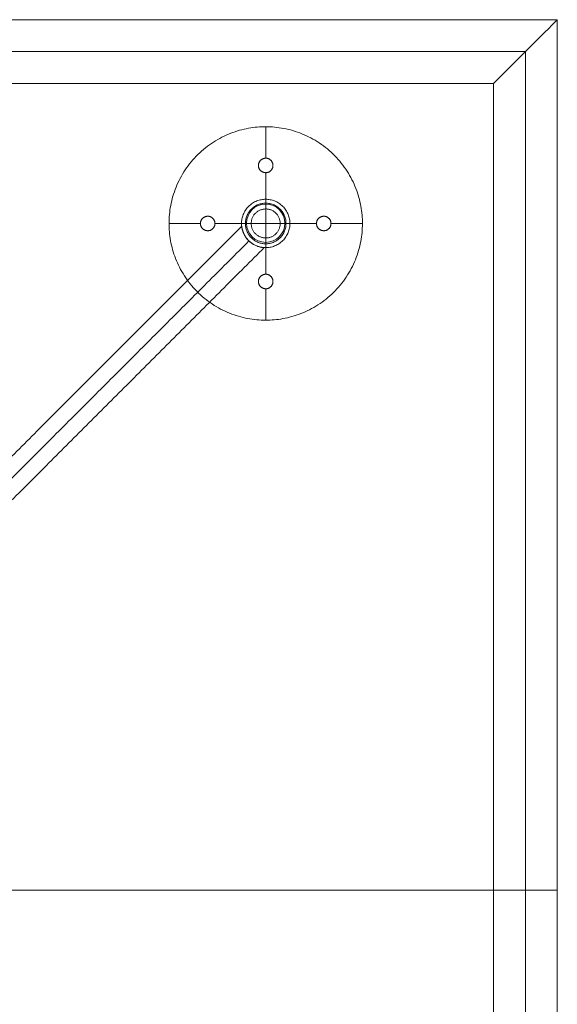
# Model space of a CAD drawing. Header units: millimetres. Extents: x -10783 to -8683, y 276 to 1176.
# Tile 8 of 8: x -8961 to -8683, y 667 to 1176. Entities that reach past the tile are written whole.
import ezdxf

# ---------------------------------------------------------------- set-up
doc = ezdxf.new("R2010")
doc.units = ezdxf.units.MM
doc.header["$MEASUREMENT"] = 0
doc.layers.add('Default', color=7, linetype='Continuous', lineweight=18, true_color=0x000000)

msp = doc.modelspace()

# ---------------------------------------------------------------- linework, layer by layer
at = {"layer": 'Default'}
for p, q in [((-8683.32, 1175.69, 930.81), (-10783.32, 1175.69, 930.81)), ((-8683.32, 275.69, 930.81), (-8683.32, 1175.69, 930.81)), ((-8716.32, 1142.69, 905.81), (-10750.32, 1142.69, 905.81)), ((-8716.32, 308.69, 905.81), (-8716.32, 1142.69, 905.81)), ((-8836.23, 1120.31, 905.98), (-8836.23, 1120.31, 909.48)), ((-8834.09, 1104.1, 905.98), (-8834.09, 1120.35, 905.98)), ((-8834.09, 1104.1, 909.48), (-8834.09, 1120.35, 909.48)), ((-8837.84, 1100.35, 905.98), (-8837.84, 1100.35, 909.48)), ((-8834.09, 1104.1, 905.98), (-8834.09, 1104.1, 909.48)), ((-8830.34, 1100.35, 905.98), (-8830.34, 1100.35, 909.48)), ((-8834.09, 1082.85, 905.98), (-8834.09, 1096.6, 905.98)), ((-8834.09, 1096.6, 905.98), (-8834.09, 1096.6, 909.48)), ((-8834.09, 1082.85, 909.48), (-8834.09, 1096.6, 909.48)), ((-8834.09, 1057.85, 205.98), (-8834.09, 1082.85, 205.98)), ((-8834.09, 1077.85, 199.98), (-8834.09, 1082.85, 199.98)), ((-8834.09, 1077.85, 198.98), (-8834.09, 1082.85, 198.98)), ((-8834.09, 1057.85, 192.98), (-8834.09, 1082.85, 192.98)), ((-8834.09, 1080.85, 909.48), (-8834.09, 1082.85, 909.48)), ((-8834.09, 1080.85, 205.98), (-8834.09, 1082.85, 205.98)), ((-8864.09, 1074.1, 905.98), (-8864.09, 1074.1, 909.48)), ((-8804.09, 1074.1, 905.98), (-8804.09, 1074.1, 909.48)), ((-8884.09, 1070.35, 905.98), (-8867.84, 1070.35, 905.98)), ((-8884.09, 1070.35, 909.48), (-8867.84, 1070.35, 909.48)), ((-8867.84, 1070.35, 905.98), (-8867.84, 1070.35, 909.48)), ((-8860.34, 1070.35, 905.98), (-8846.59, 1070.35, 905.98)), ((-8860.34, 1070.35, 905.98), (-8860.34, 1070.35, 909.48)), ((-8860.34, 1070.35, 909.48), (-8846.59, 1070.35, 909.48)), ((-8846.59, 1070.35, 205.98), (-8821.59, 1070.35, 205.98)), ((-8846.59, 1070.35, 199.98), (-8841.59, 1070.35, 199.98)), ((-8846.59, 1070.35, 198.98), (-8841.59, 1070.35, 198.98)), ((-8846.59, 1070.35, 192.98), (-8821.59, 1070.35, 192.98)), ((-8846.59, 1070.35, 909.48), (-8844.59, 1070.35, 909.48)), ((-8846.59, 1070.35, 205.98), (-8844.59, 1070.35, 205.98)), ((-8826.59, 1070.35, 199.98), (-8821.59, 1070.35, 199.98)), ((-8826.59, 1070.35, 198.98), (-8821.59, 1070.35, 198.98)), ((-8823.59, 1070.35, 909.48), (-8821.59, 1070.35, 909.48)), ((-8823.59, 1070.35, 205.98), (-8821.59, 1070.35, 205.98)), ((-8821.59, 1070.35, 905.98), (-8807.84, 1070.35, 905.98)), ((-8821.59, 1070.35, 909.48), (-8807.84, 1070.35, 909.48)), ((-8807.84, 1070.35, 905.98), (-8807.84, 1070.35, 909.48)), ((-8800.34, 1070.35, 905.98), (-8784.09, 1070.35, 905.98)), ((-8800.34, 1070.35, 905.98), (-8800.34, 1070.35, 909.48)), ((-8800.34, 1070.35, 909.48), (-8784.09, 1070.35, 909.48)), ((-8784.13, 1072.5, 905.98), (-8784.13, 1072.5, 909.48)), ((-8884.04, 1068.2, 905.98), (-8884.04, 1068.2, 909.48)), ((-8864.09, 1066.6, 905.98), (-8864.09, 1066.6, 909.48)), ((-8804.09, 1066.6, 905.98), (-8804.09, 1066.6, 909.48)), ((-8834.09, 1057.85, 199.98), (-8834.09, 1062.85, 199.98)), ((-8834.09, 1057.85, 198.98), (-8834.09, 1062.85, 198.98)), ((-8834.09, 1057.85, 909.48), (-8834.09, 1059.85, 909.48)), ((-8834.09, 1057.85, 205.98), (-8834.09, 1059.85, 205.98)), ((-8834.09, 1044.1, 905.98), (-8834.09, 1057.85, 905.98)), ((-8834.09, 1044.1, 909.48), (-8834.09, 1057.85, 909.48)), ((-8834.09, 1044.1, 905.98), (-8834.09, 1044.1, 909.48)), ((-8837.84, 1040.35, 905.98), (-8837.84, 1040.35, 909.48)), ((-8830.34, 1040.35, 905.98), (-8830.34, 1040.35, 909.48)), ((-8834.09, 1020.35, 905.98), (-8834.09, 1036.6, 905.98)), ((-8834.09, 1036.6, 905.98), (-8834.09, 1036.6, 909.48)), ((-8834.09, 1020.35, 909.48), (-8834.09, 1036.6, 909.48)), ((-8831.94, 1020.4, 905.98), (-8831.94, 1020.4, 909.48)), ((-10783.32, 725.69, 930.81), (-8683.32, 725.69, 930.81)), ((-10750.32, 725.69, 905.81), (-8716.32, 725.69, 905.81))]:
    msp.add_line(p, q, dxfattribs=at)
msp.add_lwpolyline([(-10783.32, 275.69), (-8683.32, 275.69), (-8683.32, 1175.69), (-10783.32, 1175.69)], close=True, dxfattribs=at)
msp.add_circle((-8834.09, 1070.49, 909.49), 9.91, dxfattribs=at)
for points, degree in [([(-8683.32, 1175.69, 930.81), (-9383.3, 1175.69, 930.81), (-10083.33, 1175.69, 930.81), (-10783.32, 1175.69, 930.81)], 3), ([(-8683.32, 1175.69, 924.81), (-9383.3, 1175.69, 924.81), (-10083.33, 1175.69, 924.81), (-10783.32, 1175.69, 924.81)], 3), ([(-8683.32, 1175.69, 927.81), (-9383.3, 1175.69, 927.81), (-10083.33, 1175.69, 927.81), (-10783.32, 1175.69, 927.81)], 3), ([(-8683.32, 275.69, 930.81), (-8683.32, 575.71, 930.81), (-8683.32, 875.67, 930.81), (-8683.32, 1175.69, 930.81)], 3), ([(-8683.32, 275.69, 924.81), (-8683.32, 575.71, 924.81), (-8683.32, 875.67, 924.81), (-8683.32, 1175.69, 924.81)], 3), ([(-8683.32, 275.69, 927.81), (-8683.32, 575.71, 927.81), (-8683.32, 875.67, 927.81), (-8683.32, 1175.69, 927.81)], 3), ([(-8683.32, 1175.69, 930.81), (-8683.32, 1175.69, 927.81), (-8683.32, 1175.69, 924.81)], 2), ([(-8683.32, 1175.69, 924.81), (-8683.32, 1175.69, 924.81), (-8683.32, 1175.69, 924.81)], 2), ([(-8683.32, 1175.69, 930.81), (-8683.32, 1175.69, 927.81), (-8683.32, 1175.69, 924.81)], 2), ([(-8683.32, 1175.69, 924.81), (-8683.32, 1175.69, 924.81), (-8683.32, 1175.69, 924.81)], 2), ([(-8699.82, 1159.19, 915.31), (-9388.8, 1159.19, 915.31), (-10077.83, 1159.19, 915.31), (-10766.82, 1159.19, 915.31)], 3), ([(-8699.82, 292.19, 915.31), (-8699.82, 581.2, 915.31), (-8699.82, 870.17, 915.31), (-8699.82, 1159.19, 915.31)], 3), ([(-8716.32, 1142.69, 905.81), (-9394.31, 1142.69, 905.81), (-10072.33, 1142.69, 905.81), (-10750.32, 1142.69, 905.81)], 3), ([(-8716.32, 308.69, 905.81), (-8716.32, 586.7, 905.81), (-8716.32, 864.67, 905.81), (-8716.32, 1142.69, 905.81)], 3), ([(-8834.09, 1082.85, 205.98), (-8834.09, 1082.85, 202.98), (-8834.09, 1082.85, 199.98)], 2), ([(-8834.09, 1082.85, 198.98), (-8834.09, 1082.85, 195.98), (-8834.09, 1082.85, 192.98)], 2), ([(-8834.09, 1082.85, 905.98), (-8834.09, 1082.85, 555.98), (-8834.09, 1082.85, 205.98)], 2), ([(-8834.09, 1080.85, 909.48), (-8834.09, 1080.85, 557.73), (-8834.09, 1080.85, 205.98)], 2), ([(-8834.09, 1077.85, 198.98), (-8834.09, 1077.85, 199.48), (-8834.09, 1077.85, 199.98)], 2), ([(-8846.5, 1068.88, 711.45), (-9011.86, 903.52, 711.55), (-9177.22, 738.16, 711.65)], 2), ([(-8846.59, 1070.35, 205.98), (-8846.59, 1070.35, 202.98), (-8846.59, 1070.35, 199.98)], 2), ([(-8846.59, 1070.35, 198.98), (-8846.59, 1070.35, 195.98), (-8846.59, 1070.35, 192.98)], 2), ([(-8846.59, 1070.35, 905.98), (-8846.59, 1070.35, 555.98), (-8846.59, 1070.35, 205.98)], 2), ([(-8844.59, 1070.35, 909.48), (-8844.59, 1070.35, 557.73), (-8844.59, 1070.35, 205.98)], 2), ([(-8841.59, 1070.35, 198.98), (-8841.59, 1070.35, 199.48), (-8841.59, 1070.35, 199.98)], 2), ([(-8826.59, 1070.35, 198.98), (-8826.59, 1070.35, 199.48), (-8826.59, 1070.35, 199.98)], 2), ([(-8823.59, 1070.35, 909.48), (-8823.59, 1070.35, 557.73), (-8823.59, 1070.35, 205.98)], 2), ([(-8821.59, 1070.35, 205.98), (-8821.59, 1070.35, 202.98), (-8821.59, 1070.35, 199.98)], 2), ([(-8821.59, 1070.35, 198.98), (-8821.59, 1070.35, 195.98), (-8821.59, 1070.35, 192.98)], 2), ([(-8821.59, 1070.35, 905.98), (-8821.59, 1070.35, 555.98), (-8821.59, 1070.35, 205.98)], 2), ([(-8842.74, 1061.33, 703.45), (-9006.22, 897.84, 703.55), (-9169.71, 734.36, 703.65)], 2), ([(-8842.74, 1061.33, 719.45), (-9006.22, 897.84, 719.55), (-9169.71, 734.36, 719.65)], 2), ([(-8834.09, 1062.85, 198.98), (-8834.09, 1062.85, 199.48), (-8834.09, 1062.85, 199.98)], 2), ([(-8834.09, 1059.85, 909.48), (-8834.09, 1059.85, 557.73), (-8834.09, 1059.85, 205.98)], 2), ([(-8834.87, 1057.88, 711.45), (-9000.58, 892.17, 711.55), (-9166.29, 726.46, 711.66)], 2), ([(-8834.09, 1057.85, 205.98), (-8834.09, 1057.85, 202.98), (-8834.09, 1057.85, 199.98)], 2), ([(-8834.09, 1057.85, 198.98), (-8834.09, 1057.85, 195.98), (-8834.09, 1057.85, 192.98)], 2), ([(-8834.09, 1057.85, 905.98), (-8834.09, 1057.85, 555.98), (-8834.09, 1057.85, 205.98)], 2), ([(-8834.82, 393.5, 632.3), (-9000.56, 559.24, 632.4), (-9166.3, 724.98, 632.5)], 2), ([(-8846.49, 382.55, 632.3), (-9011.89, 547.95, 632.4), (-9177.28, 713.34, 632.5)], 2), ([(-8842.7, 390.08, 640.3), (-9006.22, 553.59, 640.4), (-9169.74, 717.11, 640.5)], 2), ([(-8842.7, 390.08, 624.3), (-9006.22, 553.59, 624.4), (-9169.74, 717.11, 624.5)], 2)]:
    msp.add_open_spline(points, degree=degree, dxfattribs=at)
for points, knots in [([(-8683.32, 1175.69, 924.81), (-8686.07, 1172.94, 923.22), (-8690.19, 1168.81, 920.85), (-8695.69, 1163.31, 917.68), (-8699.82, 1159.19, 915.31), (-8703.94, 1155.06, 912.93), (-8709.44, 1149.56, 909.77), (-8713.57, 1145.44, 907.39), (-8716.32, 1142.69, 905.81)], [6, 6, 6, 6, 18.597123, 24.895684, 31.194246, 37.492807, 43.791369, 56.388492, 56.388492, 56.388492, 56.388492]), ([(-8683.32, 1175.69, 930.81), (-8683.32, 1175.69, 930.31), (-8683.32, 1175.69, 929.56), (-8683.32, 1175.69, 928.56), (-8683.32, 1175.69, 927.81), (-8683.32, 1175.69, 927.06), (-8683.32, 1175.69, 926.06), (-8683.32, 1175.69, 925.31), (-8683.32, 1175.69, 924.81)], [0, 0, 0, 0, 1.5, 2.25, 3, 3.75, 4.5, 6, 6, 6, 6]), ([(-8846.5, 1068.88, 711.45), (-8846.5, 1068.88, 711.51), (-8846.5, 1068.88, 711.58), (-8846.5, 1068.87, 711.72), (-8846.5, 1068.87, 711.79), (-8846.5, 1068.86, 712), (-8846.49, 1068.84, 712.14), (-8846.49, 1068.79, 712.55), (-8846.48, 1068.74, 712.82), (-8846.45, 1068.54, 713.59), (-8846.43, 1068.34, 714.08), (-8846.29, 1067.63, 715.51), (-8846.14, 1066.96, 716.37), (-8845.75, 1065.83, 717.45), (-8845.58, 1065.42, 717.79), (-8845.19, 1064.6, 718.36), (-8844.97, 1064.19, 718.61), (-8844.46, 1063.36, 719.01), (-8844.17, 1062.95, 719.17), (-8843.51, 1062.12, 719.39), (-8843.14, 1061.71, 719.45), (-8842.74, 1061.33, 719.45), (-8842.34, 1060.95, 719.45), (-8841.93, 1060.6, 719.39), (-8841.07, 1059.97, 719.17), (-8840.63, 1059.69, 719.01), (-8839.75, 1059.2, 718.6), (-8839.32, 1058.99, 718.35), (-8838.47, 1058.64, 717.78), (-8838.06, 1058.49, 717.45), (-8837.48, 1058.32, 716.91), (-8837.29, 1058.27, 716.72), (-8836.92, 1058.18, 716.33), (-8836.75, 1058.14, 716.13), (-8836.41, 1058.07, 715.71), (-8836.26, 1058.04, 715.49), (-8835.96, 1057.99, 715.04), (-8835.82, 1057.97, 714.81), (-8835.44, 1057.92, 714.09), (-8835.23, 1057.9, 713.58), (-8835.02, 1057.89, 712.8), (-8834.97, 1057.88, 712.53), (-8834.91, 1057.88, 712.12), (-8834.9, 1057.88, 711.99), (-8834.88, 1057.88, 711.79), (-8834.88, 1057.88, 711.72), (-8834.88, 1057.88, 711.58), (-8834.87, 1057.88, 711.51), (-8834.87, 1057.88, 711.45), (-8834.87, 1057.88, 711.38), (-8834.88, 1057.88, 711.31), (-8834.88, 1057.88, 711.17), (-8834.88, 1057.88, 711.1), (-8834.9, 1057.88, 710.89), (-8834.91, 1057.88, 710.75), (-8834.97, 1057.88, 710.33), (-8835.03, 1057.89, 710.06), (-8835.24, 1057.91, 709.28), (-8835.45, 1057.92, 708.79), (-8836.2, 1058.02, 707.37), (-8836.9, 1058.15, 706.52), (-8838.07, 1058.5, 705.44), (-8838.49, 1058.64, 705.1), (-8839.34, 1059, 704.53), (-8839.76, 1059.2, 704.29), (-8840.62, 1059.68, 703.88), (-8841.05, 1059.96, 703.73), (-8841.91, 1060.59, 703.51), (-8842.33, 1060.94, 703.45), (-8842.74, 1061.33, 703.45), (-8843.13, 1061.7, 703.45), (-8843.49, 1062.1, 703.5), (-8844.15, 1062.93, 703.72), (-8844.45, 1063.35, 703.88), (-8844.98, 1064.2, 704.29), (-8845.2, 1064.62, 704.54), (-8845.59, 1065.44, 705.12), (-8845.75, 1065.84, 705.45), (-8845.95, 1066.4, 705.99), (-8846, 1066.58, 706.18), (-8846.11, 1066.93, 706.57), (-8846.16, 1067.1, 706.77), (-8846.24, 1067.42, 707.2), (-8846.27, 1067.57, 707.42), (-8846.33, 1067.86, 707.87), (-8846.36, 1067.99, 708.1), (-8846.43, 1068.35, 708.82), (-8846.45, 1068.54, 709.32), (-8846.48, 1068.74, 710.11), (-8846.49, 1068.8, 710.37), (-8846.49, 1068.85, 710.77), (-8846.5, 1068.86, 710.91), (-8846.5, 1068.87, 711.11), (-8846.5, 1068.88, 711.18), (-8846.5, 1068.88, 711.31), (-8846.5, 1068.88, 711.38), (-8846.5, 1068.88, 711.45)], [0, 0, 0, 0, 0.207458, 0.207458, 0.414915, 0.414915, 0.829915, 0.829915, 1.660417, 1.660417, 3.24156, 3.24156, 6.464697, 6.464697, 8.117273, 8.117273, 9.703427, 9.703427, 11.287802, 11.287802, 12.955099, 12.955099, 12.955099, 14.589685, 14.589685, 16.222757, 16.222757, 17.85055, 17.85055, 19.477009, 19.477009, 20.289901, 20.289901, 21.102752, 21.102752, 21.915737, 21.915737, 22.728799, 22.728799, 24.363081, 24.363081, 25.180266, 25.180266, 25.58859, 25.58859, 25.792705, 25.792705, 25.99682, 25.99682, 25.99682, 26.20646, 26.20646, 26.4161, 26.4161, 26.835483, 26.835483, 27.674815, 27.674815, 29.268169, 29.268169, 32.515346, 32.515346, 34.179107, 34.179107, 35.777989, 35.777989, 37.374924, 37.374924, 39.054246, 39.054246, 39.054246, 40.676549, 40.676549, 42.297525, 42.297525, 43.913492, 43.913492, 45.52813, 45.52813, 46.334112, 46.334112, 47.140067, 47.140067, 47.946149, 47.946149, 48.752313, 48.752313, 50.371681, 50.371681, 51.181147, 51.181147, 51.585641, 51.585641, 51.787848, 51.787848, 51.990055, 51.990055, 51.990055, 51.990055])]:
    msp.add_open_spline(points, degree=3, knots=knots, dxfattribs=at)
for points, weights, knots in [([(-8884.04, 1068.2, 905.98), (-8881.89, 1018.25, 905.98), (-8831.94, 1020.4, 905.98), (-8781.98, 1022.55, 905.98), (-8784.13, 1072.5, 905.98), (-8786.28, 1122.45, 905.98), (-8836.23, 1120.31, 905.98), (-8886.19, 1118.16, 905.98), (-8884.04, 1068.2, 905.98)], [1, 0.707106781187, 1, 0.707106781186, 1, 0.707106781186, 1, 0.707106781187, 1], [0, 0, 0, 78.539816, 78.539816, 157.079633, 157.079633, 235.619449, 235.619449, 314.159265, 314.159265, 314.159265]), ([(-8884.04, 1068.2, 909.48), (-8881.89, 1018.25, 909.48), (-8831.94, 1020.4, 909.48), (-8781.98, 1022.55, 909.48), (-8784.13, 1072.5, 909.48), (-8786.28, 1122.45, 909.48), (-8836.23, 1120.31, 909.48), (-8886.19, 1118.16, 909.48), (-8884.04, 1068.2, 909.48)], [1, 0.707106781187, 1, 0.707106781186, 1, 0.707106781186, 1, 0.707106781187, 1], [0, 0, 0, 78.539816, 78.539816, 157.079633, 157.079633, 235.619449, 235.619449, 314.159265, 314.159265, 314.159265]), ([(-8884.04, 1068.2, 907.73), (-8886.19, 1118.16, 907.73), (-8836.23, 1120.31, 907.73), (-8786.28, 1122.45, 907.73), (-8784.13, 1072.5, 907.73), (-8781.98, 1022.55, 907.73), (-8831.94, 1020.4, 907.73), (-8881.89, 1018.25, 907.73), (-8884.04, 1068.2, 907.73)], [1, 0.707106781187, 1, 0.707106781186, 1, 0.707106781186, 1, 0.707106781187, 1], [-314.159265, -314.159265, -314.159265, -235.619449, -235.619449, -157.079633, -157.079633, -78.539816, -78.539816, 0, 0, 0]), ([(-8830.34, 1100.35, 905.98), (-8830.34, 1096.6, 905.98), (-8834.09, 1096.6, 905.98), (-8837.84, 1096.6, 905.98), (-8837.84, 1100.35, 905.98), (-8837.84, 1104.1, 905.98), (-8834.09, 1104.1, 905.98), (-8830.34, 1104.1, 905.98), (-8830.34, 1100.35, 905.98)], [1, 0.707106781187, 1, 0.707106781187, 1, 0.707106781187, 1, 0.707106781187, 1], [-23.561945, -23.561945, -23.561945, -17.671459, -17.671459, -11.780972, -11.780972, -5.890486, -5.890486, 0, 0, 0]), ([(-8830.34, 1100.35, 909.48), (-8830.34, 1096.6, 909.48), (-8834.09, 1096.6, 909.48), (-8837.84, 1096.6, 909.48), (-8837.84, 1100.35, 909.48), (-8837.84, 1104.1, 909.48), (-8834.09, 1104.1, 909.48), (-8830.34, 1104.1, 909.48), (-8830.34, 1100.35, 909.48)], [1, 0.707106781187, 1, 0.707106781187, 1, 0.707106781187, 1, 0.707106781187, 1], [-23.561945, -23.561945, -23.561945, -17.671459, -17.671459, -11.780972, -11.780972, -5.890486, -5.890486, 0, 0, 0]), ([(-8830.34, 1100.35, 907.73), (-8830.34, 1104.1, 907.73), (-8834.09, 1104.1, 907.73), (-8837.84, 1104.1, 907.73), (-8837.84, 1100.35, 907.73), (-8837.84, 1096.6, 907.73), (-8834.09, 1096.6, 907.73), (-8830.34, 1096.6, 907.73), (-8830.34, 1100.35, 907.73)], [1, 0.707106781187, 1, 0.707106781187, 1, 0.707106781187, 1, 0.707106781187, 1], [0, 0, 0, 5.890486, 5.890486, 11.780972, 11.780972, 17.671459, 17.671459, 23.561945, 23.561945, 23.561945]), ([(-8821.59, 1070.35, 205.98), (-8821.59, 1082.85, 205.98), (-8834.09, 1082.85, 205.98), (-8846.59, 1082.85, 205.98), (-8846.59, 1070.35, 205.98), (-8846.59, 1057.85, 205.98), (-8834.09, 1057.85, 205.98), (-8821.59, 1057.85, 205.98), (-8821.59, 1070.35, 205.98)], [1, 0.707106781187, 1, 0.707106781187, 1, 0.707106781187, 1, 0.707106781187, 1], [0, 0, 0, 19.634954, 19.634954, 39.269908, 39.269908, 58.904862, 58.904862, 78.539816, 78.539816, 78.539816]), ([(-8821.59, 1070.35, 199.98), (-8821.59, 1082.85, 199.98), (-8834.09, 1082.85, 199.98), (-8846.59, 1082.85, 199.98), (-8846.59, 1070.35, 199.98), (-8846.59, 1057.85, 199.98), (-8834.09, 1057.85, 199.98), (-8821.59, 1057.85, 199.98), (-8821.59, 1070.35, 199.98)], [1, 0.707106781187, 1, 0.707106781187, 1, 0.707106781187, 1, 0.707106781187, 1], [0, 0, 0, 19.634954, 19.634954, 39.269908, 39.269908, 58.904862, 58.904862, 78.539816, 78.539816, 78.539816]), ([(-8821.59, 1070.35, 198.98), (-8821.59, 1082.85, 198.98), (-8834.09, 1082.85, 198.98), (-8846.59, 1082.85, 198.98), (-8846.59, 1070.35, 198.98), (-8846.59, 1057.85, 198.98), (-8834.09, 1057.85, 198.98), (-8821.59, 1057.85, 198.98), (-8821.59, 1070.35, 198.98)], [1, 0.707106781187, 1, 0.707106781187, 1, 0.707106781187, 1, 0.707106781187, 1], [0, 0, 0, 19.634954, 19.634954, 39.269908, 39.269908, 58.904862, 58.904862, 78.539816, 78.539816, 78.539816]), ([(-8821.59, 1070.35, 192.98), (-8821.59, 1082.85, 192.98), (-8834.09, 1082.85, 192.98), (-8846.59, 1082.85, 192.98), (-8846.59, 1070.35, 192.98), (-8846.59, 1057.85, 192.98), (-8834.09, 1057.85, 192.98), (-8821.59, 1057.85, 192.98), (-8821.59, 1070.35, 192.98)], [1, 0.707106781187, 1, 0.707106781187, 1, 0.707106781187, 1, 0.707106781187, 1], [0, 0, 0, 19.634954, 19.634954, 39.269908, 39.269908, 58.904862, 58.904862, 78.539816, 78.539816, 78.539816]), ([(-8821.59, 1070.35, 202.98), (-8821.59, 1082.85, 202.98), (-8834.09, 1082.85, 202.98), (-8846.59, 1082.85, 202.98), (-8846.59, 1070.35, 202.98), (-8846.59, 1057.85, 202.98), (-8834.09, 1057.85, 202.98), (-8821.59, 1057.85, 202.98), (-8821.59, 1070.35, 202.98)], [1, 0.707106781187, 1, 0.707106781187, 1, 0.707106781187, 1, 0.707106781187, 1], [0, 0, 0, 19.634954, 19.634954, 39.269908, 39.269908, 58.904862, 58.904862, 78.539816, 78.539816, 78.539816]), ([(-8821.59, 1070.35, 195.98), (-8821.59, 1082.85, 195.98), (-8834.09, 1082.85, 195.98), (-8846.59, 1082.85, 195.98), (-8846.59, 1070.35, 195.98), (-8846.59, 1057.85, 195.98), (-8834.09, 1057.85, 195.98), (-8821.59, 1057.85, 195.98), (-8821.59, 1070.35, 195.98)], [1, 0.707106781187, 1, 0.707106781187, 1, 0.707106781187, 1, 0.707106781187, 1], [0, 0, 0, 19.634954, 19.634954, 39.269908, 39.269908, 58.904862, 58.904862, 78.539816, 78.539816, 78.539816]), ([(-8821.59, 1070.35, 905.98), (-8821.59, 1057.85, 905.98), (-8834.09, 1057.85, 905.98), (-8846.59, 1057.85, 905.98), (-8846.59, 1070.35, 905.98), (-8846.59, 1082.85, 905.98), (-8834.09, 1082.85, 905.98), (-8821.59, 1082.85, 905.98), (-8821.59, 1070.35, 905.98)], [1, 0.707106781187, 1, 0.707106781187, 1, 0.707106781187, 1, 0.707106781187, 1], [0, 0, 0, 19.634954, 19.634954, 39.269908, 39.269908, 58.904862, 58.904862, 78.539816, 78.539816, 78.539816]), ([(-8821.59, 1070.35, 909.48), (-8821.59, 1082.85, 909.48), (-8834.09, 1082.85, 909.48), (-8846.59, 1082.85, 909.48), (-8846.59, 1070.35, 909.48), (-8846.59, 1057.85, 909.48), (-8834.09, 1057.85, 909.48), (-8821.59, 1057.85, 909.48), (-8821.59, 1070.35, 909.48)], [1, 0.707106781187, 1, 0.707106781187, 1, 0.707106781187, 1, 0.707106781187, 1], [-78.539816, -78.539816, -78.539816, -58.904862, -58.904862, -39.269908, -39.269908, -19.634954, -19.634954, 0, 0, 0]), ([(-8821.59, 1070.35, 205.98), (-8821.59, 1082.85, 205.98), (-8834.09, 1082.85, 205.98), (-8846.59, 1082.85, 205.98), (-8846.59, 1070.35, 205.98), (-8846.59, 1057.85, 205.98), (-8834.09, 1057.85, 205.98), (-8821.59, 1057.85, 205.98), (-8821.59, 1070.35, 205.98)], [1, 0.707106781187, 1, 0.707106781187, 1, 0.707106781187, 1, 0.707106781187, 1], [0, 0, 0, 19.634954, 19.634954, 39.269908, 39.269908, 58.904862, 58.904862, 78.539816, 78.539816, 78.539816]), ([(-8821.59, 1070.35, 557.73), (-8821.59, 1082.85, 557.73), (-8834.09, 1082.85, 557.73), (-8846.59, 1082.85, 557.73), (-8846.59, 1070.35, 557.73), (-8846.59, 1057.85, 557.73), (-8834.09, 1057.85, 557.73), (-8821.59, 1057.85, 557.73), (-8821.59, 1070.35, 557.73)], [1, 0.707106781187, 1, 0.707106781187, 1, 0.707106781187, 1, 0.707106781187, 1], [0, 0, 0, 19.634954, 19.634954, 39.269908, 39.269908, 58.904862, 58.904862, 78.539816, 78.539816, 78.539816]), ([(-8823.59, 1070.35, 909.48), (-8823.59, 1059.85, 909.48), (-8834.09, 1059.85, 909.48), (-8844.59, 1059.85, 909.48), (-8844.59, 1070.35, 909.48), (-8844.59, 1080.85, 909.48), (-8834.09, 1080.85, 909.48), (-8823.59, 1080.85, 909.48), (-8823.59, 1070.35, 909.48)], [1, 0.707106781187, 1, 0.707106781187, 1, 0.707106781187, 1, 0.707106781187, 1], [78.539816, 78.539816, 78.539816, 95.033178, 95.033178, 111.526539, 111.526539, 128.019901, 128.019901, 144.513262, 144.513262, 144.513262]), ([(-8823.59, 1070.35, 205.98), (-8823.59, 1059.85, 205.98), (-8834.09, 1059.85, 205.98), (-8844.59, 1059.85, 205.98), (-8844.59, 1070.35, 205.98), (-8844.59, 1080.85, 205.98), (-8834.09, 1080.85, 205.98), (-8823.59, 1080.85, 205.98), (-8823.59, 1070.35, 205.98)], [1, 0.707106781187, 1, 0.707106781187, 1, 0.707106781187, 1, 0.707106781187, 1], [78.539816, 78.539816, 78.539816, 95.033178, 95.033178, 111.526539, 111.526539, 128.019901, 128.019901, 144.513262, 144.513262, 144.513262]), ([(-8823.59, 1070.35, 557.73), (-8823.59, 1059.85, 557.73), (-8834.09, 1059.85, 557.73), (-8844.59, 1059.85, 557.73), (-8844.59, 1070.35, 557.73), (-8844.59, 1080.85, 557.73), (-8834.09, 1080.85, 557.73), (-8823.59, 1080.85, 557.73), (-8823.59, 1070.35, 557.73)], [1, 0.707106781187, 1, 0.707106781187, 1, 0.707106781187, 1, 0.707106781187, 1], [78.539816, 78.539816, 78.539816, 95.033178, 95.033178, 111.526539, 111.526539, 128.019901, 128.019901, 144.513262, 144.513262, 144.513262]), ([(-8864.09, 1074.1, 905.98), (-8860.34, 1074.1, 905.98), (-8860.34, 1070.35, 905.98), (-8860.34, 1066.6, 905.98), (-8864.09, 1066.6, 905.98), (-8867.84, 1066.6, 905.98), (-8867.84, 1070.35, 905.98), (-8867.84, 1074.1, 905.98), (-8864.09, 1074.1, 905.98)], [1, 0.707106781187, 1, 0.707106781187, 1, 0.707106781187, 1, 0.707106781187, 1], [-23.561945, -23.561945, -23.561945, -17.671459, -17.671459, -11.780972, -11.780972, -5.890486, -5.890486, 0, 0, 0]), ([(-8864.09, 1074.1, 909.48), (-8860.34, 1074.1, 909.48), (-8860.34, 1070.35, 909.48), (-8860.34, 1066.6, 909.48), (-8864.09, 1066.6, 909.48), (-8867.84, 1066.6, 909.48), (-8867.84, 1070.35, 909.48), (-8867.84, 1074.1, 909.48), (-8864.09, 1074.1, 909.48)], [1, 0.707106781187, 1, 0.707106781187, 1, 0.707106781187, 1, 0.707106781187, 1], [-23.561945, -23.561945, -23.561945, -17.671459, -17.671459, -11.780972, -11.780972, -5.890486, -5.890486, 0, 0, 0]), ([(-8864.09, 1074.1, 907.73), (-8867.84, 1074.1, 907.73), (-8867.84, 1070.35, 907.73), (-8867.84, 1066.6, 907.73), (-8864.09, 1066.6, 907.73), (-8860.34, 1066.6, 907.73), (-8860.34, 1070.35, 907.73), (-8860.34, 1074.1, 907.73), (-8864.09, 1074.1, 907.73)], [1, 0.707106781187, 1, 0.707106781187, 1, 0.707106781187, 1, 0.707106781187, 1], [0, 0, 0, 5.890486, 5.890486, 11.780972, 11.780972, 17.671459, 17.671459, 23.561945, 23.561945, 23.561945]), ([(-8826.59, 1070.35, 198.98), (-8826.59, 1062.85, 198.98), (-8834.09, 1062.85, 198.98), (-8841.59, 1062.85, 198.98), (-8841.59, 1070.35, 198.98), (-8841.59, 1077.85, 198.98), (-8834.09, 1077.85, 198.98), (-8826.59, 1077.85, 198.98), (-8826.59, 1070.35, 198.98)], [1, 0.707106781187, 1, 0.707106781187, 1, 0.707106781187, 1, 0.707106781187, 1], [0, 0, 0, 11.780972, 11.780972, 23.561945, 23.561945, 35.342917, 35.342917, 47.12389, 47.12389, 47.12389]), ([(-8826.59, 1070.35, 199.98), (-8826.59, 1062.85, 199.98), (-8834.09, 1062.85, 199.98), (-8841.59, 1062.85, 199.98), (-8841.59, 1070.35, 199.98), (-8841.59, 1077.85, 199.98), (-8834.09, 1077.85, 199.98), (-8826.59, 1077.85, 199.98), (-8826.59, 1070.35, 199.98)], [1, 0.707106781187, 1, 0.707106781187, 1, 0.707106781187, 1, 0.707106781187, 1], [0, 0, 0, 11.780972, 11.780972, 23.561945, 23.561945, 35.342917, 35.342917, 47.12389, 47.12389, 47.12389]), ([(-8826.59, 1070.35, 199.48), (-8826.59, 1062.85, 199.48), (-8834.09, 1062.85, 199.48), (-8841.59, 1062.85, 199.48), (-8841.59, 1070.35, 199.48), (-8841.59, 1077.85, 199.48), (-8834.09, 1077.85, 199.48), (-8826.59, 1077.85, 199.48), (-8826.59, 1070.35, 199.48)], [1, 0.707106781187, 1, 0.707106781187, 1, 0.707106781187, 1, 0.707106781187, 1], [0, 0, 0, 11.780972, 11.780972, 23.561945, 23.561945, 35.342917, 35.342917, 47.12389, 47.12389, 47.12389]), ([(-8804.09, 1074.1, 905.98), (-8807.84, 1074.1, 905.98), (-8807.84, 1070.35, 905.98), (-8807.84, 1066.6, 905.98), (-8804.09, 1066.6, 905.98), (-8800.34, 1066.6, 905.98), (-8800.34, 1070.35, 905.98), (-8800.34, 1074.1, 905.98), (-8804.09, 1074.1, 905.98)], [1, 0.707106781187, 1, 0.707106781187, 1, 0.707106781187, 1, 0.707106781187, 1], [-23.561945, -23.561945, -23.561945, -17.671459, -17.671459, -11.780972, -11.780972, -5.890486, -5.890486, 0, 0, 0]), ([(-8804.09, 1074.1, 909.48), (-8800.34, 1074.1, 909.48), (-8800.34, 1070.35, 909.48), (-8800.34, 1066.6, 909.48), (-8804.09, 1066.6, 909.48), (-8807.84, 1066.6, 909.48), (-8807.84, 1070.35, 909.48), (-8807.84, 1074.1, 909.48), (-8804.09, 1074.1, 909.48)], [1, 0.707106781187, 1, 0.707106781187, 1, 0.707106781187, 1, 0.707106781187, 1], [0, 0, 0, 5.890486, 5.890486, 11.780972, 11.780972, 17.671459, 17.671459, 23.561945, 23.561945, 23.561945]), ([(-8804.09, 1074.1, 907.73), (-8807.84, 1074.1, 907.73), (-8807.84, 1070.35, 907.73), (-8807.84, 1066.6, 907.73), (-8804.09, 1066.6, 907.73), (-8800.34, 1066.6, 907.73), (-8800.34, 1070.35, 907.73), (-8800.34, 1074.1, 907.73), (-8804.09, 1074.1, 907.73)], [1, 0.707106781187, 1, 0.707106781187, 1, 0.707106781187, 1, 0.707106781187, 1], [-23.561945, -23.561945, -23.561945, -17.671459, -17.671459, -11.780972, -11.780972, -5.890486, -5.890486, 0, 0, 0]), ([(-8830.34, 1040.35, 905.98), (-8830.34, 1044.1, 905.98), (-8834.09, 1044.1, 905.98), (-8837.84, 1044.1, 905.98), (-8837.84, 1040.35, 905.98), (-8837.84, 1036.6, 905.98), (-8834.09, 1036.6, 905.98), (-8830.34, 1036.6, 905.98), (-8830.34, 1040.35, 905.98)], [1, 0.707106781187, 1, 0.707106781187, 1, 0.707106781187, 1, 0.707106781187, 1], [-23.561945, -23.561945, -23.561945, -17.671459, -17.671459, -11.780972, -11.780972, -5.890486, -5.890486, 0, 0, 0]), ([(-8830.34, 1040.35, 909.48), (-8830.34, 1036.6, 909.48), (-8834.09, 1036.6, 909.48), (-8837.84, 1036.6, 909.48), (-8837.84, 1040.35, 909.48), (-8837.84, 1044.1, 909.48), (-8834.09, 1044.1, 909.48), (-8830.34, 1044.1, 909.48), (-8830.34, 1040.35, 909.48)], [1, 0.707106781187, 1, 0.707106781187, 1, 0.707106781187, 1, 0.707106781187, 1], [0, 0, 0, 5.890486, 5.890486, 11.780972, 11.780972, 17.671459, 17.671459, 23.561945, 23.561945, 23.561945]), ([(-8830.34, 1040.35, 907.73), (-8830.34, 1044.1, 907.73), (-8834.09, 1044.1, 907.73), (-8837.84, 1044.1, 907.73), (-8837.84, 1040.35, 907.73), (-8837.84, 1036.6, 907.73), (-8834.09, 1036.6, 907.73), (-8830.34, 1036.6, 907.73), (-8830.34, 1040.35, 907.73)], [1, 0.707106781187, 1, 0.707106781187, 1, 0.707106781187, 1, 0.707106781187, 1], [-23.561945, -23.561945, -23.561945, -17.671459, -17.671459, -11.780972, -11.780972, -5.890486, -5.890486, 0, 0, 0])]:
    msp.add_rational_spline(points, weights, degree=2, knots=knots, dxfattribs=at)

doc.saveas('drawing.dxf')
